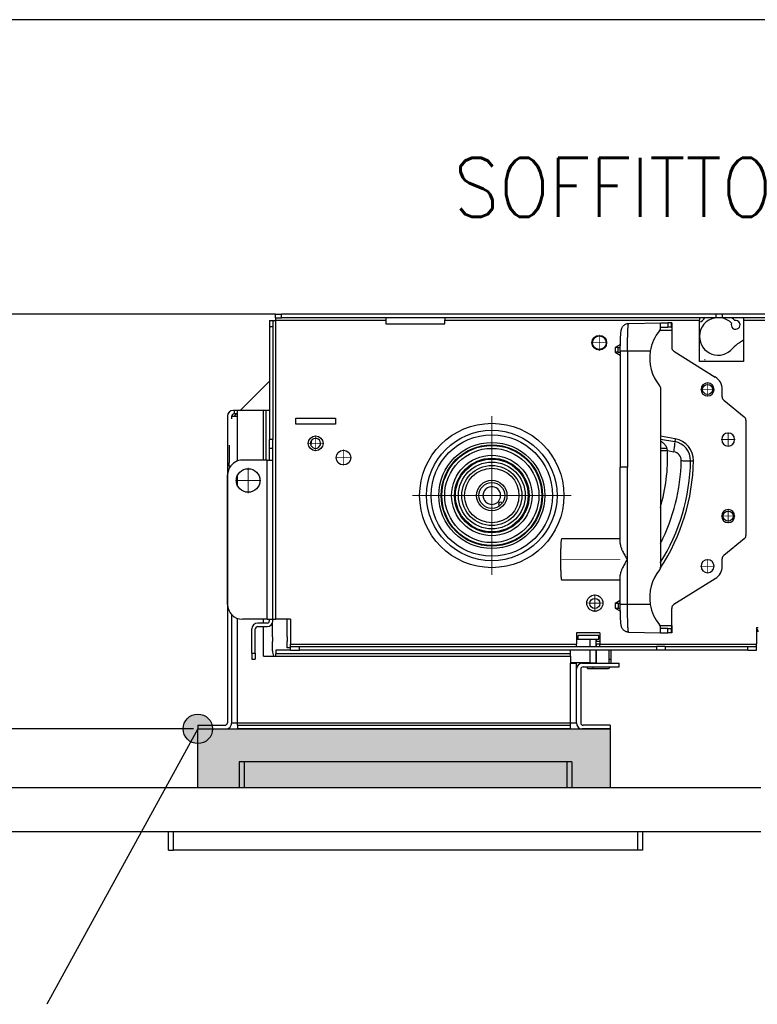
# Model space of a CAD drawing. Header units: inches. Extents: x -7205 to -1528, y -2875 to 5222.
# Tile 77 of 104: x -2944 to -2694, y 114 to 448. Entities that reach past the tile are written whole.
import ezdxf

# ---------------------------------------------------------------- set-up
doc = ezdxf.new("R2010")
doc.units = ezdxf.units.IN
doc.linetypes.add('DOT_CENTER', pattern=[14, 12, -1, 0, -1])
doc.layers.add('1', color=7, linetype='Continuous')
doc.styles.add('CONVERTER_11', font='txt.shx', dxfattribs={"width": 0.9})
doc.dimstyles.new('ME10_DIM_39', dxfattribs={"dimtxt": 20, "dimasz": 40, "dimexe": 2, "dimexo": 1.5, "dimgap": 8, "dimtad": 1, "dimdec": 0, "dimdsep": 46, "dimtxsty": 'CONVERTER_11', "dimsah": 1, "dimcen": 0.09, "dimclrd": 2, "dimclre": 2, "dimclrt": 2, "dimadec": 0, "dimazin": 0, "dimtfac": 1, "dimtdec": 4, "dimtix": 1, "dimtofl": 0, "dimtmove": 0, "dimatfit": 0, "dimfxl": 1, "dimtolj": 1, "dimtzin": 0, "dimarcsym": 0})
doc.dimstyles.get("Standard").update_dxf_attribs({"dimtxt": 0.18, "dimasz": 0.18, "dimexe": 0.18, "dimexo": 0.0625, "dimgap": 0.09, "dimtad": 0, "dimtih": 1, "dimtoh": 1, "dimdec": 4, "dimzin": 0, "dimdsep": 46, "dimtxsty": 'Standard', "dimcen": 0.09, "dimadec": 0, "dimazin": 0, "dimtfac": 1, "dimtdec": 4, "dimtofl": 0, "dimtmove": 0, "dimatfit": 3, "dimfxl": 1, "dimtolj": 1, "dimtzin": 0, "dimarcsym": 0})

# ---------------------------------------------------------------- blocks, each defined once
blk = doc.blocks.new('*D76')
at = {"layer": '1', "color": 2, "lineweight": -2, "transparency": 16777216}
for p, q in [((-2888.8, 348.4), (-2993.04, 348.4)), ((-2885.4, 207.7), (-2993.04, 207.7))]:
    blk.add_line(p, q, dxfattribs=at)
at = {"layer": 'Defpoints', "color": 0, "transparency": 16777216}
for p in [(-2887.3, 348.4), (-2991.04, 207.7), (-2883.9, 207.7)]:
    blk.add_point(p, dxfattribs=at)
at = {"layer": '1', "color": 2, "transparency": 16777216, "insert": (-2991.04, 278.05), "char_height": 20, "attachment_point": 5, "rotation": 90, "style": 'CONVERTER_11'}
blk.add_mtext('\\A1;141', dxfattribs=at)

msp = doc.modelspace()

# ---------------------------------------------------------------- hatches: boundary and pattern name
at = {"layer": '1'}
h = msp.add_hatch(color=7, dxfattribs=at)
edge = h.paths.add_edge_path()
edge.add_arc((-2883.9, 207.7), 5, 0, 360)
at = {"layer": '1', "linetype": 'Continuous'}
msp.add_hatch(color=2, dxfattribs=at).paths.add_polyline_path([(-2743.9, 207.7), (-2743.9, 187.7), (-2883.9, 187.7), (-2883.9, 207.7)])

# ---------------------------------------------------------------- linework, layer by layer
at = {"color": 7, "linetype": 'Continuous'}
for p, q in [((-2887.3, 448.4), (-3016.17, 448.4)), ((-2770.46, 448.4), (-2887.3, 448.4)), ((-2698.58, 448.4), (-2770.46, 448.4)), ((-2599.71, 448.4), (-2698.58, 448.4)), ((-2887.3, 348.4), (-3016.17, 348.4)), ((-2857.5, 348.4), (-2887.3, 348.4)), ((-2857.5, 348.4), (-2855.5, 348.4)), ((-2857.5, 348.4), (-2855.5, 348.4)), ((-2857.5, 347.2), (-2857.5, 348.4)), ((-2857.5, 348.4), (-2855.5, 348.4)), ((-2857.5, 347.2), (-2857.5, 348.4)), ((-2820.1, 348.4), (-2855.5, 348.4)), ((-2820.1, 348.4), (-2855.5, 348.4)), ((-2820.1, 348.4), (-2855.5, 348.4)), ((-2800.1, 348.4), (-2820.1, 348.4)), ((-2800.1, 348.4), (-2820.1, 348.4)), ((-2800.1, 348.4), (-2820.1, 348.4)), ((-2770.46, 348.4), (-2800.1, 348.4)), ((-2770.46, 348.4), (-2800.1, 348.4)), ((-2770.46, 348.4), (-2800.1, 348.4)), ((-2743.65, 348.4), (-2770.46, 348.4)), ((-2743.65, 348.4), (-2770.46, 348.4)), ((-2743.65, 348.4), (-2770.46, 348.4)), ((-2717.92, 348.4), (-2743.65, 348.4)), ((-2717.92, 348.4), (-2743.65, 348.4)), ((-2717.92, 348.4), (-2743.65, 348.4)), ((-2716.6, 348.4), (-2717.92, 348.4)), ((-2716.6, 348.4), (-2717.92, 348.4)), ((-2716.6, 348.4), (-2717.92, 348.4)), ((-2713.6, 348.4), (-2716.6, 348.4)), ((-2713.6, 348.4), (-2716.6, 348.4)), ((-2713.6, 348.4), (-2716.6, 348.4)), ((-2708.6, 348.4), (-2713.6, 348.4)), ((-2708.6, 348.4), (-2713.6, 348.4)), ((-2708.6, 348.4), (-2713.6, 348.4)), ((-2708.01, 348.4), (-2708.6, 348.4)), ((-2708.01, 348.4), (-2708.6, 348.4)), ((-2708.01, 348.4), (-2708.6, 348.4)), ((-2705.89, 348.4), (-2708.01, 348.4)), ((-2705.89, 348.4), (-2708.01, 348.4)), ((-2705.89, 348.4), (-2708.01, 348.4)), ((-2705.07, 348.4), (-2705.89, 348.4)), ((-2705.07, 348.4), (-2705.89, 348.4)), ((-2705.07, 348.4), (-2705.89, 348.4)), ((-2698.6, 348.4), (-2705.07, 348.4)), ((-2698.6, 348.4), (-2705.07, 348.4)), ((-2698.6, 348.4), (-2705.07, 348.4)), ((-2698.58, 348.4), (-2698.6, 348.4)), ((-2698.58, 348.4), (-2698.6, 348.4)), ((-2688.26, 348.4), (-2698.58, 348.4)), ((-2688.26, 348.4), (-2698.58, 348.4)), ((-2859.6, 346.3), (-2858.4, 346.3)), ((-2859.6, 346.3), (-2859.6, 344.3)), ((-2859.6, 346.3), (-2858.4, 346.3)), ((-2859.6, 346.3), (-2859.6, 344.3)), ((-2859.6, 344.3), (-2859.6, 325.74)), ((-2859.6, 344.3), (-2859.6, 325.74)), ((-2858.4, 346.3), (-2857.6, 346.3)), ((-2858.4, 346.3), (-2857.6, 346.3)), ((-2858.4, 346.3), (-2858.4, 344.3)), ((-2858.4, 344.3), (-2858.4, 305.9)), ((-2857.5, 346.3), (-2857.6, 346.3)), ((-2857.5, 346.3), (-2857.6, 346.3)), ((-2857.5, 347.2), (-2857.5, 346.4)), ((-2857.5, 347.2), (-2857.5, 346.4)), ((-2857.5, 347.2), (-2855.5, 347.2)), ((-2857.5, 346.3), (-2857.5, 346.4)), ((-2857.5, 346.3), (-2857.5, 346.4)), ((-2820.1, 347.2), (-2855.5, 347.2)), ((-2800.1, 347.2), (-2820.1, 347.2)), ((-2820.1, 347.2), (-2820.1, 346.4)), ((-2800.1, 347.2), (-2820.1, 347.2)), ((-2820.1, 347.2), (-2820.1, 346.4)), ((-2820.1, 346.4), (-2820.1, 345.2)), ((-2820.1, 346.4), (-2820.1, 345.2)), ((-2820.1, 345.2), (-2800.1, 345.2)), ((-2820.1, 345.2), (-2800.1, 345.2)), ((-2800.1, 347.2), (-2800.1, 346.4)), ((-2800.1, 347.2), (-2800.1, 346.4)), ((-2713.6, 347.2), (-2800.1, 347.2)), ((-2800.1, 345.2), (-2800.1, 346.4)), ((-2800.1, 345.2), (-2800.1, 346.4)), ((-2737.66, 345.29), (-2737.57, 345.29)), ((-2737.57, 345.29), (-2726.88, 345.48)), ((-2726.88, 345.48), (-2724.35, 345.53)), ((-2726.88, 343.98), (-2726.88, 345.48)), ((-2723.13, 345.55), (-2724.35, 345.53)), ((-2723.04, 345.55), (-2723.13, 345.55)), ((-2723.02, 345.55), (-2723.04, 345.55)), ((-2723.02, 345.51), (-2723.02, 343.05)), ((-2711.79, 347.2), (-2713.6, 347.2)), ((-2713.6, 347.2), (-2713.6, 346.4)), ((-2711.79, 347.2), (-2713.6, 347.2)), ((-2713.6, 347.2), (-2713.6, 346.4)), ((-2713.6, 345.8), (-2713.6, 346.4)), ((-2713.6, 345.8), (-2713.6, 346.4)), ((-2713.6, 340.9), (-2713.6, 345.8)), ((-2713.6, 340.9), (-2713.6, 345.8)), ((-2708.6, 347.2), (-2711.79, 347.2)), ((-2708.6, 347.2), (-2711.79, 347.2)), ((-2708.01, 347.2), (-2708.6, 347.2)), ((-2708.01, 347.2), (-2708.6, 347.2)), ((-2706.13, 347.2), (-2708.01, 347.2)), ((-2706.13, 347.2), (-2708.01, 347.2)), ((-2705.89, 347.2), (-2706.13, 347.2)), ((-2705.89, 347.2), (-2706.13, 347.2)), ((-2702.61, 347.2), (-2705.89, 347.2)), ((-2702.61, 347.2), (-2705.89, 347.2)), ((-2698.6, 347.2), (-2702.61, 347.2)), ((-2698.6, 347.2), (-2702.61, 347.2)), ((-2698.6, 347.2), (-2698.6, 346.4)), ((-2688.26, 347.2), (-2698.6, 347.2)), ((-2698.6, 346.4), (-2698.6, 339.58)), ((-2698.6, 346.4), (-2698.6, 339.58)), ((-2726.88, 343.98), (-2724.35, 344.03)), ((-2726.88, 343.46), (-2726.88, 343.98)), ((-2723.13, 344.05), (-2724.35, 344.03)), ((-2723.06, 344.05), (-2723.13, 344.05)), ((-2723.02, 343.05), (-2723.02, 337.21)), ((-2713.6, 332.4), (-2713.6, 340.9)), ((-2713.6, 332.4), (-2713.6, 340.9)), ((-2740.46, 338.12), (-2742.24, 337.09)), ((-2698.6, 339.58), (-2700.02, 338.74)), ((-2698.6, 339.58), (-2700.02, 338.74)), ((-2698.6, 339.58), (-2700.02, 338.74)), ((-2698.6, 339.58), (-2698.6, 339.42)), ((-2698.6, 339.58), (-2698.6, 339.42)), ((-2698.6, 339.42), (-2698.6, 336.09)), ((-2698.6, 339.42), (-2698.6, 336.09)), ((-2741.22, 337.1), (-2742.24, 337.09)), ((-2742.24, 337.09), (-2742.24, 335.59)), ((-2742.24, 335.59), (-2740.47, 334.57)), ((-2741.22, 335.58), (-2742.24, 335.59)), ((-2741.22, 337.1), (-2740.47, 337.11)), ((-2741.22, 335.58), (-2740.47, 335.58)), ((-2740.47, 335.9), (-2740.47, 296.51)), ((-2722.32, 335.93), (-2708.21, 327.12)), ((-2698.6, 336.09), (-2698.6, 332.4)), ((-2698.6, 336.09), (-2698.6, 332.4)), ((-2704.33, 332.4), (-2713.6, 332.4)), ((-2704.33, 332.4), (-2713.6, 332.4)), ((-2711.83, 333.03), (-2711.75, 332.98)), ((-2711.7, 332.93), (-2711.75, 332.98)), ((-2701.27, 332.4), (-2704.33, 332.4)), ((-2701.27, 332.4), (-2704.33, 332.4)), ((-2698.6, 332.4), (-2701.27, 332.4)), ((-2698.6, 332.4), (-2701.27, 332.4)), ((-2869.55, 315.79), (-2859.6, 325.74)), ((-2869.55, 315.79), (-2859.6, 325.74)), ((-2869.55, 315.79), (-2859.6, 325.74)), ((-2859.6, 325.74), (-2859.6, 315.79)), ((-2859.6, 325.74), (-2859.6, 315.79)), ((-2726.88, 323.51), (-2726.88, 262.29)), ((-2705.87, 320.38), (-2705.87, 322.9)), ((-2705.31, 319.21), (-2698.41, 313.62)), ((-2871.6, 315.79), (-2871.9, 315.79)), ((-2871.6, 315.79), (-2871.6, 314.59)), ((-2870.4, 315.79), (-2871.6, 315.79)), ((-2870.75, 314.59), (-2871.6, 314.59)), ((-2871.55, 313.79), (-2870.4, 314.94)), ((-2871.55, 313.79), (-2870.4, 314.94)), ((-2871.55, 313.79), (-2870.4, 314.94)), ((-2869.55, 315.79), (-2870.4, 315.79)), ((-2869.55, 315.79), (-2870.4, 315.79)), ((-2870.4, 314.94), (-2870.4, 315.79)), ((-2869.55, 315.79), (-2870.4, 315.79)), ((-2870.4, 314.94), (-2870.4, 315.79)), ((-2870.4, 313.79), (-2870.4, 314.94)), ((-2870.4, 313.79), (-2870.4, 314.94)), ((-2861.6, 315.79), (-2869.55, 315.79)), ((-2861.6, 315.79), (-2869.55, 315.79)), ((-2861.6, 315.79), (-2869.55, 315.79)), ((-2860.8, 315.79), (-2861.6, 315.79)), ((-2860.8, 315.79), (-2861.6, 315.79)), ((-2859.6, 315.79), (-2860.8, 315.79)), ((-2859.6, 315.79), (-2860.8, 315.79)), ((-2860.8, 315.79), (-2860.8, 298.9)), ((-2859.6, 315.79), (-2859.6, 305.9)), ((-2859.6, 315.79), (-2859.6, 305.9)), ((-2859.6, 315.79), (-2859.6, 305.9)), ((-2873.9, 313.79), (-2873.9, 209.7)), ((-2872.4, 312.94), (-2872.4, 313.79)), ((-2872.4, 312.94), (-2872.4, 313.79)), ((-2872.4, 313.79), (-2870.4, 313.79)), ((-2850.61, 311.1), (-2850.61, 313.1)), ((-2850.61, 313.1), (-2837.21, 313.1)), ((-2850.61, 311.1), (-2850.61, 313.1)), ((-2850.61, 313.1), (-2837.21, 313.1)), ((-2837.21, 311.1), (-2850.61, 311.1)), ((-2837.21, 311.1), (-2850.61, 311.1)), ((-2837.21, 313.1), (-2837.21, 311.1)), ((-2837.21, 313.1), (-2837.21, 311.1)), ((-2697.85, 312.45), (-2697.85, 273.34)), ((-2859.6, 302.9), (-2859.6, 305.9)), ((-2859.6, 302.9), (-2859.6, 305.9)), ((-2859.6, 302.9), (-2859.6, 305.9)), ((-2858.4, 302.9), (-2858.4, 305.9)), ((-2845.45, 305.4), (-2845.5, 303.9)), ((-2726.88, 306.05), (-2721.98, 305.19)), ((-2873.3, 304), (-2873.3, 298)), ((-2873.3, 304), (-2873.3, 298)), ((-2873.3, 304), (-2873.3, 298)), ((-2859.6, 298.9), (-2859.6, 302.9)), ((-2858.4, 302.9), (-2859.6, 302.9)), ((-2859.6, 298.9), (-2859.6, 302.9)), ((-2859.6, 298.9), (-2859.6, 302.9)), ((-2858.4, 298.9), (-2858.4, 302.9)), ((-2873.3, 297), (-2873.3, 298)), ((-2873.3, 297), (-2873.3, 298)), ((-2873.3, 297), (-2873.3, 298)), ((-2860.4, 298.9), (-2868.8, 298.9)), ((-2860.4, 298.9), (-2868.8, 298.9)), ((-2860.4, 298.9), (-2859.6, 298.9)), ((-2860.4, 298.9), (-2859.6, 298.9)), ((-2859.6, 298.9), (-2858.4, 298.9)), ((-2858.4, 244.9), (-2858.4, 298.9)), ((-2740.47, 270.56), (-2740.47, 296.51)), ((-2873.8, 249.9), (-2873.8, 293.9)), ((-2873.8, 249.9), (-2873.8, 293.9)), ((-2780.7, 284.42), (-2780.7, 284.14)), ((-2740.47, 272.2), (-2760.41, 272.2)), ((-2698.41, 272.17), (-2705.31, 266.58)), ((-2705.87, 262.9), (-2705.87, 265.41)), ((-2740.47, 258.2), (-2760.41, 258.2)), ((-2708.21, 258.67), (-2722.32, 249.86)), ((-2740.47, 251.22), (-2742.24, 250.2)), ((-2741.22, 250.21), (-2742.24, 250.2)), ((-2742.24, 250.2), (-2742.24, 248.7)), ((-2742.24, 248.7), (-2740.46, 247.67)), ((-2742.24, 248.7), (-2741.22, 248.69)), ((-2740.47, 250.22), (-2741.22, 250.21)), ((-2741.22, 248.69), (-2740.47, 248.69)), ((-2723.02, 242.74), (-2723.02, 248.59)), ((-2872.4, 209.7), (-2872.4, 246.43)), ((-2872.4, 209.7), (-2872.4, 246.43)), ((-2860.4, 244.9), (-2868.8, 244.9)), ((-2860.4, 244.9), (-2868.8, 244.9)), ((-2861.6, 243.6), (-2861.6, 244.9)), ((-2861.6, 243.6), (-2861.6, 244.9)), ((-2860.4, 244.9), (-2859.6, 244.9)), ((-2860.4, 244.9), (-2859.6, 244.9)), ((-2859.6, 244.9), (-2858.6, 244.9)), ((-2859.6, 244.4), (-2859.6, 244.9)), ((-2859.6, 244.9), (-2858.6, 244.9)), ((-2859.6, 244.4), (-2859.6, 244.9)), ((-2858.6, 244.9), (-2858.4, 244.9)), ((-2858.6, 244.9), (-2858.4, 244.9)), ((-2858.4, 244.9), (-2857.6, 244.9)), ((-2858.4, 244.4), (-2858.4, 244.9)), ((-2858.4, 244.9), (-2857.6, 244.9)), ((-2858.4, 244.4), (-2858.4, 244.9)), ((-2857.1, 244.9), (-2857.6, 244.9)), ((-2857.1, 244.9), (-2857.6, 244.9)), ((-2852.4, 244.9), (-2857.1, 244.9)), ((-2852.4, 244.9), (-2857.1, 244.9)), ((-2853.6, 238.9), (-2853.6, 244.9)), ((-2852.4, 244.9), (-2852.4, 236.4)), ((-2852.4, 244.9), (-2852.4, 236.4)), ((-2865.6, 233.4), (-2865.6, 241.6)), ((-2865.6, 233.4), (-2865.6, 241.6)), ((-2864.4, 233.4), (-2864.4, 241.6)), ((-2864.4, 233.4), (-2864.4, 241.6)), ((-2860.4, 243.6), (-2863.6, 243.6)), ((-2860.4, 243.6), (-2863.6, 243.6)), ((-2863.6, 242.4), (-2860.4, 242.4)), ((-2863.6, 242.4), (-2860.4, 242.4)), ((-2861.6, 232.4), (-2861.6, 242.4)), ((-2861.6, 232.4), (-2861.6, 242.4)), ((-2858.6, 238.9), (-2858.6, 243.52)), ((-2858.6, 238.9), (-2858.6, 243.52)), ((-2726.88, 241.81), (-2726.88, 242.33)), ((-2724.35, 241.77), (-2726.88, 241.81)), ((-2726.88, 240.31), (-2726.88, 241.81)), ((-2724.35, 241.77), (-2723.13, 241.75)), ((-2723.13, 241.75), (-2723.06, 241.74)), ((-2723.02, 242.74), (-2723.02, 240.28)), ((-2694.2, 242.1), (-2693.7, 242.1)), ((-2694.2, 242.1), (-2694.2, 241.73)), ((-2694.2, 242.1), (-2693.7, 242.1)), ((-2694.2, 242.1), (-2694.2, 241.73)), ((-2694.2, 241.73), (-2694.2, 236.4)), ((-2694.2, 241.73), (-2694.2, 236.4)), ((-2858.6, 238.9), (-2858.6, 237.38)), ((-2858.6, 238.9), (-2858.6, 237.38)), ((-2858.6, 238.9), (-2858.6, 237.38)), ((-2858.6, 238.9), (-2858.6, 237.38)), ((-2858.6, 237.35), (-2858.6, 237.38)), ((-2858.6, 237.35), (-2858.6, 237.38)), ((-2858.6, 237.35), (-2858.6, 237.38)), ((-2858.6, 237.35), (-2858.6, 237.38)), ((-2858.6, 235.44), (-2858.6, 237.35)), ((-2858.6, 235.44), (-2858.6, 237.35)), ((-2858.6, 235.44), (-2858.6, 237.35)), ((-2858.6, 235.44), (-2858.6, 237.35)), ((-2853.6, 238.9), (-2853.6, 237.38)), ((-2853.6, 238.9), (-2853.6, 237.38)), ((-2853.6, 238.9), (-2853.6, 237.38)), ((-2853.6, 237.35), (-2853.6, 237.38)), ((-2853.6, 237.35), (-2853.6, 237.38)), ((-2853.6, 237.35), (-2853.6, 237.38)), ((-2853.6, 235.41), (-2853.6, 237.35)), ((-2853.6, 235.41), (-2853.6, 237.35)), ((-2755.4, 240.3), (-2755.4, 238.14)), ((-2747.4, 240.3), (-2755.4, 240.3)), ((-2755.4, 240.3), (-2755.4, 238.14)), ((-2747.4, 240.3), (-2755.4, 240.3)), ((-2755.4, 238.14), (-2754.74, 238.15)), ((-2755.4, 238.14), (-2754.74, 238.15)), ((-2755.4, 238.14), (-2755.4, 236.4)), ((-2755.4, 238.14), (-2755.4, 236.4)), ((-2754.74, 238.15), (-2754.74, 239.35)), ((-2747.74, 239.35), (-2754.74, 239.35)), ((-2754.74, 238.15), (-2750.66, 238.14)), ((-2754.74, 238.15), (-2750.66, 238.14)), ((-2754.74, 238.15), (-2750.66, 238.14)), ((-2750.66, 238.14), (-2750.59, 238.14)), ((-2750.66, 238.14), (-2750.59, 238.14)), ((-2750.66, 238.14), (-2750.59, 238.14)), ((-2750.59, 238.14), (-2748.66, 238.14)), ((-2750.59, 238.14), (-2748.66, 238.14)), ((-2750.59, 238.14), (-2748.66, 238.14)), ((-2748.66, 238.14), (-2748.59, 238.14)), ((-2748.66, 238.14), (-2748.59, 238.14)), ((-2748.66, 235.6), (-2748.66, 238.14)), ((-2747.4, 237.3), (-2748.66, 237.3)), ((-2748.59, 238.14), (-2747.74, 238.15)), ((-2748.59, 237.3), (-2748.59, 238.14)), ((-2747.74, 238.15), (-2747.74, 239.35)), ((-2747.4, 240.3), (-2747.4, 237.3)), ((-2747.4, 240.3), (-2747.4, 237.3)), ((-2747.4, 237.3), (-2747.4, 236.6)), ((-2747.4, 237.3), (-2747.4, 236.6)), ((-2737.66, 240.5), (-2726.88, 240.31)), ((-2726.88, 240.31), (-2724.35, 240.27)), ((-2723.13, 240.25), (-2724.35, 240.27)), ((-2723.13, 240.25), (-2723.04, 240.24)), ((-2723.02, 240.24), (-2723.04, 240.24)), ((-2858.6, 235.41), (-2858.6, 235.44)), ((-2858.6, 235.41), (-2858.6, 235.44)), ((-2858.6, 235.41), (-2858.6, 235.44)), ((-2858.6, 234.14), (-2858.6, 235.41)), ((-2858.6, 234.14), (-2858.6, 235.41)), ((-2857.4, 234.4), (-2857.4, 233.2)), ((-2852.4, 234.4), (-2857.4, 234.4)), ((-2853.6, 235.14), (-2853.6, 235.41)), ((-2852.4, 235.14), (-2853.6, 235.14)), ((-2852.4, 235.14), (-2853.6, 235.14)), ((-2852.4, 235.6), (-2852.4, 236.4)), ((-2852.4, 235.6), (-2852.4, 236.4)), ((-2852.4, 235.14), (-2852.4, 235.6)), ((-2852.4, 235.14), (-2852.4, 235.6)), ((-2852.4, 235.6), (-2849.4, 235.6)), ((-2852.4, 234.4), (-2852.4, 235.14)), ((-2852.4, 234.4), (-2852.4, 235.14)), ((-2852.4, 234.4), (-2849.4, 234.4)), ((-2852.4, 234.4), (-2849.4, 234.4)), ((-2852.4, 234.4), (-2849.4, 234.4)), ((-2849.4, 235.6), (-2755.4, 235.6)), ((-2757.4, 234.4), (-2849.4, 234.4)), ((-2757.4, 234.4), (-2849.4, 234.4)), ((-2757.4, 234.4), (-2849.4, 234.4)), ((-2755.4, 234.4), (-2757.4, 234.4)), ((-2755.4, 234.4), (-2757.4, 234.4)), ((-2757.4, 233.2), (-2757.4, 234.4)), ((-2755.4, 235.6), (-2755.4, 236.4)), ((-2755.4, 235.6), (-2755.4, 236.4)), ((-2755.4, 235.6), (-2748.66, 235.6)), ((-2755.4, 235.6), (-2748.66, 235.6)), ((-2747.4, 234.4), (-2755.4, 234.4)), ((-2747.4, 234.4), (-2755.4, 234.4)), ((-2748.66, 236.6), (-2747.4, 236.6)), ((-2748.66, 235.6), (-2748.59, 235.6)), ((-2748.66, 235.6), (-2748.59, 235.6)), ((-2748.66, 230.14), (-2748.66, 234.4)), ((-2748.59, 235.6), (-2748.59, 236.6)), ((-2748.59, 235.6), (-2747.4, 235.6)), ((-2748.59, 235.6), (-2747.4, 235.6)), ((-2748.59, 230.14), (-2748.59, 234.4)), ((-2747.4, 236.6), (-2747.4, 236.4)), ((-2747.4, 236.6), (-2747.4, 236.4)), ((-2747.4, 235.6), (-2747.4, 236.4)), ((-2747.4, 235.6), (-2747.4, 236.4)), ((-2747.4, 235.6), (-2728.2, 235.6)), ((-2728.2, 234.4), (-2747.4, 234.4)), ((-2728.2, 234.4), (-2747.4, 234.4)), ((-2744.34, 234.4), (-2744.34, 231.34)), ((-2743.64, 234.4), (-2743.64, 231.34)), ((-2725.2, 235.6), (-2728.2, 235.6)), ((-2725.2, 234.4), (-2728.2, 234.4)), ((-2725.2, 234.4), (-2728.2, 234.4)), ((-2725.2, 235.6), (-2725.2, 234.4)), ((-2725.2, 235.6), (-2697.2, 235.6)), ((-2697.2, 234.4), (-2725.2, 234.4)), ((-2697.2, 234.4), (-2725.2, 234.4)), ((-2697.2, 235.6), (-2694.2, 235.6)), ((-2697.2, 234.4), (-2694.2, 234.4)), ((-2697.2, 234.4), (-2694.2, 234.4)), ((-2694.2, 235.6), (-2694.2, 236.4)), ((-2694.2, 235.6), (-2694.2, 236.4)), ((-2694.2, 234.4), (-2694.2, 235.6)), ((-2694.2, 234.4), (-2694.2, 235.6)), ((-2865.6, 233.4), (-2865.6, 231.4)), ((-2865.6, 231.4), (-2864.4, 231.4)), ((-2864.4, 233.4), (-2864.4, 231.4)), ((-2861.6, 232.4), (-2858.2, 232.4)), ((-2861.6, 232.4), (-2858.2, 232.4)), ((-2858.2, 232.4), (-2857.4, 232.4)), ((-2858.2, 232.4), (-2857.4, 232.4)), ((-2857.4, 232.4), (-2857.4, 233.2)), ((-2757.4, 233.2), (-2857.4, 233.2)), ((-2757.4, 232.4), (-2757.4, 233.2)), ((-2757.4, 232.4), (-2757.4, 230.14)), ((-2757.4, 232.4), (-2757.4, 230.14)), ((-2744.34, 231.34), (-2744.34, 229.94)), ((-2743.64, 231.34), (-2743.64, 229.94)), ((-2750.66, 230.14), (-2757.4, 230.14)), ((-2750.66, 230.14), (-2757.4, 230.14)), ((-2757.4, 230.14), (-2757.4, 229.94)), ((-2757.4, 230.14), (-2757.4, 229.94)), ((-2757.4, 229.94), (-2755.4, 229.94)), ((-2755.4, 227.94), (-2755.4, 229.94)), ((-2755.4, 209.7), (-2755.4, 227.94)), ((-2755.4, 209.7), (-2755.4, 227.94)), ((-2753.9, 227.94), (-2753.9, 209.7)), ((-2753.4, 229.94), (-2740.9, 229.94)), ((-2753.1, 228.74), (-2740.9, 228.74)), ((-2751.66, 228.14), (-2751.66, 228.74)), ((-2751.66, 228.14), (-2749.66, 228.14)), ((-2750.66, 230.14), (-2750.59, 230.14)), ((-2750.66, 230.14), (-2750.59, 230.14)), ((-2750.59, 230.14), (-2748.66, 230.14)), ((-2750.59, 230.14), (-2748.66, 230.14)), ((-2749.66, 228.14), (-2744.84, 228.14)), ((-2748.66, 230.14), (-2748.59, 230.14)), ((-2740.9, 228.74), (-2740.9, 229.94)), ((-2883.9, 208.9), (-2874.7, 208.9)), ((-2883.9, 208.9), (-2883.9, 207.7)), ((-2883.9, 207.7), (-2874.4, 207.7)), ((-2872.4, 209.7), (-2870.4, 209.7)), ((-2870.4, 208.9), (-2870.4, 209.7)), ((-2870.4, 208.9), (-2870.4, 207.7)), ((-2870.4, 208.9), (-2757.4, 208.9)), ((-2757.4, 207.7), (-2870.4, 207.7)), ((-2757.4, 208.9), (-2757.4, 209.7)), ((-2757.4, 209.7), (-2755.4, 209.7)), ((-2757.4, 207.7), (-2757.4, 208.9)), ((-2743.9, 207.7), (-2753.4, 207.7)), ((-2743.9, 208.9), (-2753.1, 208.9)), ((-2743.9, 208.9), (-2743.9, 207.7)), ((-2868.2, 196.5), (-2869.9, 196.5)), ((-2869.9, 196.5), (-2869.9, 187.7)), ((-2758.6, 196.5), (-2868.2, 196.5)), ((-2756.9, 196.5), (-2758.6, 196.5)), ((-2756.9, 196.5), (-2756.9, 187.7)), ((-2692.8, 187.7), (-3292.8, 187.7)), ((-2893.9, 172.7), (-3292.8, 172.7)), ((-2892.2, 172.7), (-2893.9, 172.7)), ((-2892.2, 172.7), (-2893.9, 172.7)), ((-2893.9, 166.5), (-2893.9, 172.7)), ((-2734.6, 172.7), (-2892.2, 172.7)), ((-2734.6, 172.7), (-2892.2, 172.7)), ((-2732.9, 172.7), (-2734.6, 172.7)), ((-2732.9, 172.7), (-2734.6, 172.7)), ((-2692.8, 172.7), (-2732.9, 172.7)), ((-2732.9, 172.7), (-2732.9, 166.5)), ((-2893.9, 166.5), (-2892.2, 166.5)), ((-2734.6, 166.5), (-2892.2, 166.5)), ((-2732.9, 166.5), (-2734.6, 166.5))]:
    msp.add_line(p, q, dxfattribs=at)
at = {"color": 126, "linetype": 'Continuous', "true_color": 0x008060}
for p, q in [((-2855.5, 347.2), (-2855.5, 348.4)), ((-2708.01, 348.4), (-2708.01, 347.2)), ((-2705.89, 348.4), (-2705.89, 347.2)), ((-2859.6, 344.3), (-2858.4, 344.3)), ((-2857.6, 346.3), (-2857.6, 244.9)), ((-2857.6, 346.3), (-2857.6, 244.9)), ((-2857.5, 346.4), (-2820.1, 346.4)), ((-2857.5, 346.4), (-2820.1, 346.4)), ((-2800.1, 346.4), (-2713.6, 346.4)), ((-2800.1, 346.4), (-2713.6, 346.4)), ((-2724.35, 345.53), (-2724.35, 344.03)), ((-2723.13, 344.05), (-2723.13, 345.55)), ((-2723.04, 343.98), (-2723.04, 345.55)), ((-2698.6, 346.4), (-2680.82, 346.4)), ((-2727.01, 342.98), (-2723.02, 343.05)), ((-2741.22, 335.58), (-2741.22, 337.1)), ((-2730.32, 335.9), (-2738.02, 335.9)), ((-2738.02, 335.9), (-2738.02, 296.51)), ((-2861.6, 298.9), (-2861.6, 315.79)), ((-2861.6, 298.9), (-2861.6, 315.79)), ((-2870.4, 309.49), (-2870.4, 313.79)), ((-2870.4, 309.49), (-2870.4, 313.79)), ((-2870.4, 307.29), (-2870.4, 309.49)), ((-2870.4, 307.29), (-2870.4, 309.49)), ((-2870.4, 300.7), (-2870.4, 307.29)), ((-2870.4, 300.7), (-2870.4, 307.29)), ((-2858.4, 305.9), (-2859.6, 305.9)), ((-2721.82, 306.17), (-2726.88, 307.07)), ((-2724.45, 302.12), (-2722.28, 301.74)), ((-2870.4, 298.63), (-2870.4, 300.7)), ((-2870.4, 298.63), (-2870.4, 300.7)), ((-2860.4, 244.9), (-2860.4, 298.9)), ((-2860.4, 244.9), (-2860.4, 298.9)), ((-2738.02, 296.51), (-2740.47, 296.51)), ((-2870.4, 290.21), (-2870.4, 293.78)), ((-2870.4, 290.21), (-2870.4, 293.78)), ((-2741.22, 250.21), (-2741.22, 248.69)), ((-2730.32, 249.9), (-2738.02, 249.9)), ((-2870.4, 209.7), (-2870.4, 245.16)), ((-2870.4, 209.7), (-2870.4, 245.16)), ((-2727.01, 242.81), (-2723.02, 242.74)), ((-2724.35, 240.27), (-2724.35, 241.77)), ((-2723.13, 240.25), (-2723.13, 241.75)), ((-2723.04, 240.24), (-2723.04, 241.82)), ((-2750.66, 235.6), (-2750.66, 238.14)), ((-2852.4, 236.4), (-2755.4, 236.4)), ((-2852.4, 236.4), (-2755.4, 236.4)), ((-2849.4, 234.4), (-2849.4, 235.6)), ((-2750.66, 230.14), (-2750.66, 234.4)), ((-2747.4, 236.4), (-2694.2, 236.4)), ((-2747.4, 236.4), (-2694.2, 236.4)), ((-2728.2, 235.6), (-2728.2, 234.4)), ((-2697.2, 234.4), (-2697.2, 235.6)), ((-2865.6, 233.4), (-2864.4, 233.4)), ((-2865.6, 233.4), (-2864.4, 233.4)), ((-2857.4, 232.4), (-2757.4, 232.4)), ((-2744.34, 231.34), (-2743.64, 231.34)), ((-2757.4, 209.7), (-2757.4, 229.94)), ((-2757.4, 209.7), (-2757.4, 229.94)), ((-2749.66, 228.14), (-2749.66, 228.74)), ((-2870.4, 209.7), (-2757.4, 209.7)), ((-2868.2, 196.5), (-2868.2, 187.7)), ((-2758.6, 196.5), (-2758.6, 187.7)), ((-2892.2, 166.5), (-2892.2, 172.7)), ((-2734.6, 172.7), (-2734.6, 166.5))]:
    msp.add_line(p, q, dxfattribs=at)
at = {"color": 7, "linetype": 'Continuous'}
for centre, radius in [((-2747.61, 338.75), 2.5), ((-2747.61, 338.75), 2.5), ((-2747.61, 338.75), 2.5), ((-2747.61, 338.75), 2.3), ((-2710.85, 322.9), 1.7), ((-2710.85, 322.9), 1.7), ((-2784.1, 286.9), 24.5), ((-2843.91, 304.6), 2.5), ((-2843.91, 304.6), 2.5), ((-2834.47, 299.78), 2.5), ((-2834.47, 299.78), 2.5), ((-2784.1, 286.9), 17.2), ((-2784.1, 286.9), 17), ((-2866.82, 292), 4), ((-2866.82, 292), 4), ((-2784.1, 286.9), 4.38), ((-2703.85, 279.9), 1.7), ((-2749.12, 250.38), 2.75), ((-2749.12, 250.38), 2.75), ((-2749.11, 250.28), 1.7)]:
    msp.add_circle(centre, radius, dxfattribs=at)
at = {"color": 126, "linetype": 'Continuous', "true_color": 0x008060}
for radius in [22.14, 20.59, 18, 16, 16, 13.67, 12.67, 12.35, 11.35, 10.2, 9.23, 5.15]:
    msp.add_circle((-2784.1, 286.9), radius, dxfattribs=at)
at = {"color": 7, "linetype": 'Continuous'}
for centre, radius, start, end in [((-2707.21, 340.9), 6.39, 99.7898, 180), ((-2714.39, 348.7), 3, 285.2065, 330.0012), ((-2707.21, 340.9), 6.39, 99.7898, 180), ((-2714.39, 348.7), 3, 285.2065, 330.0012), ((-2707.21, 340.9), 6.39, 99.7898, 180), ((-2714.39, 348.7), 3, 285.2065, 330.0012), ((-2707.21, 340.9), 6.39, 44.9477, 80.2102), ((-2707.21, 340.9), 6.39, 44.9477, 80.2102), ((-2707.21, 340.9), 6.39, 44.9477, 80.2102), ((-2701.31, 344.83), 1.5, 157.1196, 100.9157), ((-2701.31, 344.83), 1.5, 157.1196, 100.9157), ((-2701.31, 344.83), 1.5, 157.1196, 100.9157), ((-2707.21, 340.9), 7.79, 43.8745, 53.8587), ((-2707.21, 340.9), 7.79, 43.8745, 53.8587), ((-2707.21, 340.9), 7.79, 43.8745, 53.8587), ((-2716.02, 333.49), 14.5, 139.9344, 170.4343), ((-2727.89, 343.47), 1.01, 320.1353, 359.7996), ((-2707.21, 340.9), 6.39, 180, 319.9082), ((-2707.21, 340.9), 6.39, 180, 319.9082), ((-2707.21, 340.9), 6.39, 180, 319.9082), ((-2695.44, 330.99), 9, 120.5934, 139.9082), ((-2695.44, 330.99), 9, 120.5934, 139.9082), ((-2695.44, 330.99), 9, 120.5934, 139.9082), ((-2716.02, 333.49), 14.5, 170.4343, 220.0525), ((-2721.52, 337.21), 1.5, 180.007, 238.0072), ((-2710.85, 322.9), 2.2, 90, 270), ((-2710.85, 322.9), 2.2, 270, 90), ((-2710.85, 322.9), 4.98, 359.9997, 58.0003), ((-2727.89, 323.51), 1.01, 0.012, 40.0644), ((-2704.37, 320.38), 1.5, 180.0016, 230.9984), ((-2871.9, 313.79), 2, 90, 180), ((-2871.6, 313.79), 0.8, 90, 180), ((-2699.35, 312.45), 1.5, 0.0016, 50.9984), ((-2703.85, 305.9), 2.2, 90, 270), ((-2703.85, 305.9), 2.2, 270, 90), ((-2843.95, 304.6), 1.7, 270, 204.2665), ((-2843.95, 304.6), 1.7, 270, 204.2665), ((-2843.95, 304.6), 1.7, 270, 204.2665), ((-2723.11, 298.78), 6.5, 358.9966, 79.963), ((-2843.95, 304.6), 1.7, 204.2665, 270), ((-2843.95, 304.6), 1.7, 204.2665, 270), ((-2843.95, 304.6), 1.7, 204.2665, 270), ((-2868.8, 293.9), 5, 90, 149.695), ((-2868.8, 293.9), 5, 90, 149.695), ((-2784.1, 299.9), 67.5, 327.9595, 358.9591), ((-2868.8, 293.9), 5, 149.695, 180), ((-2868.8, 293.9), 5, 149.695, 180), ((-2872.3, 297), 1, 180, 215.2386), ((-2872.3, 297), 1, 180, 215.2386), ((-2872.3, 297), 1, 180, 215.2386), ((-2784.1, 286.9), 3, 132.6356, 227.3644), ((-2784.1, 286.9), 3, 132.6356, 227.3644), ((-2784.1, 286.9), 3, 132.6356, 227.3644), ((-2784.1, 286.9), 3, 107.3644, 132.6356), ((-2784.1, 286.9), 3, 107.3644, 132.6356), ((-2784.1, 286.9), 3, 107.3644, 132.6356), ((-2784.1, 286.9), 3, 12.6356, 107.3644), ((-2784.1, 286.9), 3, 12.6356, 107.3644), ((-2784.1, 286.9), 3, 12.6356, 107.3644), ((-2784.1, 286.9), 3, 347.3644, 12.6356), ((-2784.1, 286.9), 3, 347.3644, 12.6356), ((-2784.1, 286.9), 3, 347.3644, 12.6356), ((-2784.1, 286.9), 3, 227.3644, 252.6356), ((-2784.1, 286.9), 3, 227.3644, 252.6356), ((-2784.1, 286.9), 3, 227.3644, 252.6356), ((-2784.1, 286.9), 3, 270, 347.3644), ((-2784.1, 286.9), 3, 270, 347.3644), ((-2784.1, 286.9), 3, 270, 347.3644), ((-2781.16, 283.96), 0.65, 28.4234, 225), ((-2784.1, 286.9), 3, 252.6356, 270), ((-2784.1, 286.9), 3, 252.6356, 270), ((-2784.1, 286.9), 3, 252.6356, 270), ((-2781.16, 283.96), 0.65, 225, 241.5766), ((-2703.85, 279.9), 2.2, 90, 270), ((-2703.85, 279.9), 2.2, 270, 90), ((-2699.35, 273.34), 1.5, 309.0016, 359.9984), ((-2710.85, 262.9), 2.2, 90, 270), ((-2710.85, 262.9), 2.2, 270, 90), ((-2704.37, 265.41), 1.5, 129.0016, 179.9984), ((-2716.02, 252.31), 14.5, 139.9475, 189.5657), ((-2727.89, 262.29), 1.01, 319.9356, 359.988), ((-2710.85, 262.9), 4.98, 302.0003, 359.9997), ((-2868.8, 249.9), 5, 180, 270), ((-2868.8, 249.9), 5, 180, 270), ((-2716.02, 252.31), 14.5, 189.5657, 220.0657), ((-2721.52, 248.58), 1.5, 121.9983, 179.9875), ((-2860.4, 244.4), 2, 270, 0), ((-2860.4, 244.4), 0.8, 270, 0), ((-2860.4, 244.4), 2, 270, 0), ((-2860.4, 244.4), 0.8, 270, 0), ((-2863.6, 241.6), 2, 90, 180), ((-2863.6, 241.6), 2, 90, 180), ((-2863.6, 241.6), 0.8, 90, 180), ((-2863.6, 241.6), 0.8, 90, 180), ((-2727.89, 242.33), 1.01, 0.1998, 39.8624), ((-2695.18, 240.6), 1.5, 1, 49.2171), ((-2854.6, 234.14), 4, 180, 205.9114), ((-2854.6, 234.14), 4, 180, 205.9114), ((-2753.4, 227.94), 2, 90, 180), ((-2753.1, 227.94), 0.8, 90, 180), ((-2744.84, 229.34), 1.2, 270, 330), ((-2874.7, 209.7), 0.8, 270, 0), ((-2874.4, 209.7), 2, 270, 0), ((-2753.4, 209.7), 2, 180, 270), ((-2753.1, 209.7), 0.8, 180, 270)]:
    msp.add_arc(centre, radius, start, end, dxfattribs=at)
at = {"color": 126, "linetype": 'Continuous', "true_color": 0x008060}
for centre, radius, start, end in [((-2723.12, 298.79), 7.5, 358.9582, 80.0013), ((-2784.4, 299.9), 60, 343.4784, 2.1282), ((-2722.8, 298.79), 3, 358.9596, 80), ((-2783.79, 299.9), 64, 332.7805, 358.9596), ((-2784.1, 299.89), 68.49, 326.6575, 358.9637)]:
    msp.add_arc(centre, radius, start, end, dxfattribs=at)
at = {"color": 7, "linetype": 'Continuous'}
for points in [[(-2740.47, 335.9), (-2740.47, 337.35), (-2740.45, 338.48), (-2740.43, 339.22), (-2740.41, 339.88), (-2740.37, 340.79), (-2740.31, 341.76), (-2740.22, 342.69), (-2740.12, 343.22), (-2740.05, 343.48), (-2739.94, 343.75), (-2739.74, 344.14), (-2739.51, 344.44), (-2739.2, 344.74), (-2738.7, 345.05), (-2738.18, 345.23), (-2737.66, 345.29)], [(-2723.02, 345.55), (-2723.02, 345.54), (-2723.02, 345.51)], [(-2723.06, 344.05), (-2723.06, 344.04), (-2723.06, 344.04), (-2723.05, 344.02), (-2723.05, 344.01), (-2723.05, 344), (-2723.04, 343.98)], [(-2723.04, 343.98), (-2723.04, 343.91), (-2723.03, 343.83), (-2723.03, 343.72), (-2723.03, 343.61), (-2723.02, 343.48), (-2723.02, 343.34), (-2723.02, 343.2), (-2723.02, 343.05)], [(-2760.41, 272.2), (-2760.48, 272.06), (-2760.55, 271.66), (-2760.61, 271.02), (-2760.67, 270.15), (-2760.73, 268.69), (-2760.76, 267.01), (-2760.77, 265.2)], [(-2740.47, 270.56), (-2740.47, 270.28), (-2740.43, 269.98), (-2740.11, 268.96), (-2739.69, 268.03), (-2738.98, 266.69), (-2738.11, 265.2)], [(-2760.77, 265.2), (-2760.76, 263.38), (-2760.73, 261.7), (-2760.67, 260.25), (-2760.61, 259.37), (-2760.55, 258.73), (-2760.48, 258.33), (-2760.41, 258.2)], [(-2738.11, 265.2), (-2738.98, 263.7), (-2739.69, 262.37), (-2740.11, 261.44), (-2740.43, 260.42), (-2740.47, 260.12), (-2740.47, 259.83)], [(-2740.47, 249.9), (-2740.47, 250.08), (-2740.47, 250.26), (-2740.47, 255.05), (-2740.47, 259.83)], [(-2737.66, 240.5), (-2738.08, 240.54), (-2738.36, 240.61), (-2738.71, 240.75), (-2739, 240.91), (-2739.38, 241.21), (-2739.7, 241.6), (-2739.9, 241.94), (-2740.02, 242.24), (-2740.12, 242.55), (-2740.18, 242.88), (-2740.25, 243.35), (-2740.32, 244.12), (-2740.39, 245.33), (-2740.43, 246.69), (-2740.46, 247.75), (-2740.47, 248.68), (-2740.47, 249.42), (-2740.47, 249.9)], [(-2723.06, 241.74), (-2723.05, 241.77), (-2723.04, 241.82)], [(-2723.04, 241.82), (-2723.04, 241.88), (-2723.03, 241.97), (-2723.03, 242.07), (-2723.03, 242.18), (-2723.02, 242.31), (-2723.02, 242.45), (-2723.02, 242.6), (-2723.02, 242.74)], [(-2723.02, 240.24), (-2723.02, 240.25), (-2723.02, 240.28)]]:
    msp.add_spline(points, degree=3, dxfattribs=at)
at = {"color": 126, "linetype": 'Continuous', "true_color": 0x008060}
for points in [[(-2738.02, 335.9), (-2738.02, 336.86), (-2738.01, 337.71), (-2738.01, 338.44), (-2738, 339.04), (-2737.99, 339.49), (-2737.98, 340.37), (-2737.96, 341.11), (-2737.94, 341.71), (-2737.93, 342.19), (-2737.91, 342.54), (-2737.89, 343), (-2737.87, 343.53), (-2737.84, 344.07), (-2737.8, 344.58), (-2737.75, 344.96), (-2737.71, 345.21), (-2737.66, 345.29)], [(-2738.02, 335.9), (-2738.41, 335.9), (-2738.73, 335.9), (-2738.96, 335.9), (-2739.39, 335.9), (-2739.76, 335.9), (-2740.06, 335.9), (-2740.29, 335.9), (-2740.38, 335.9), (-2740.47, 335.9)], [(-2724.65, 302.95), (-2724.82, 303.39), (-2725.06, 303.8), (-2725.35, 304.17), (-2725.67, 304.51), (-2726.02, 304.81), (-2726.39, 305.08), (-2726.63, 305.24), (-2726.88, 305.39)], [(-2722.28, 301.74), (-2722.14, 302.63), (-2722.02, 303.45), (-2721.95, 304.16), (-2721.91, 304.71), (-2721.92, 305.06), (-2721.98, 305.19)], [(-2721.82, 306.17), (-2721.9, 305.66), (-2721.98, 305.19)], [(-2726.88, 303.07), (-2725.9, 302.95), (-2724.65, 302.95)], [(-2724.45, 302.12), (-2725.29, 302.09), (-2726.06, 302.06), (-2726.72, 302.04), (-2726.8, 302.03), (-2726.88, 302.03)], [(-2724.45, 302.12), (-2724.55, 302.54), (-2724.65, 302.95)], [(-2719.8, 298.73), (-2718.56, 298.71), (-2717.53, 298.69), (-2717, 298.68), (-2716.61, 298.67)], [(-2716.61, 298.67), (-2716.59, 298.67), (-2716.53, 298.67), (-2716.42, 298.67), (-2716.32, 298.67), (-2716.2, 298.66), (-2716, 298.66), (-2715.85, 298.66), (-2715.62, 298.65)], [(-2738.02, 249.9), (-2738.02, 261.55), (-2738.02, 273.2), (-2738.02, 284.85), (-2738.02, 296.51)], [(-2738.02, 249.9), (-2738.42, 249.9), (-2738.96, 249.9), (-2739.46, 249.9), (-2739.76, 249.9), (-2740.11, 249.9), (-2740.29, 249.9), (-2740.38, 249.9), (-2740.47, 249.9)], [(-2737.66, 240.5), (-2737.71, 240.6), (-2737.76, 240.85), (-2737.8, 241.22), (-2737.82, 241.5), (-2737.85, 241.92), (-2737.88, 242.5), (-2737.92, 243.25), (-2737.96, 244.67), (-2738, 246.3), (-2738.01, 247.32), (-2738.02, 248.2), (-2738.02, 248.93), (-2738.02, 249.5), (-2738.02, 249.9)]]:
    msp.add_spline(points, degree=3, dxfattribs=at)
at = {"layer": '1', "color": 7, "linetype": 'Continuous'}
for p, q in [((-2883.9, 187.7), (-2883.9, 207.7)), ((-2883.9, 207.7), (-2743.9, 207.7)), ((-2743.9, 207.7), (-2743.9, 187.7)), ((-2743.9, 187.7), (-2883.9, 187.7))]:
    msp.add_line(p, q, dxfattribs=at)
at = {"layer": '1', "color": 30, "linetype": 'DOT_CENTER', "true_color": 0xff8000, "const_width": 0.25}
for points in [[(-2747.61, 341.5), (-2747.61, 336)], [(-2744.86, 338.75), (-2750.36, 338.75)], [(-2710.85, 325.32), (-2710.85, 320.48)], [(-2708.43, 322.9), (-2713.27, 322.9)], [(-2784.1, 313.84), (-2784.1, 259.95)], [(-2843.91, 307.35), (-2843.91, 301.85)], [(-2703.85, 308.32), (-2703.85, 303.48)], [(-2841.16, 304.6), (-2846.66, 304.6)], [(-2842.08, 304.6), (-2845.82, 304.6)], [(-2842.08, 304.6), (-2845.82, 304.6)], [(-2842.08, 304.6), (-2845.82, 304.6)], [(-2843.95, 306.47), (-2843.95, 302.73)], [(-2843.95, 306.47), (-2843.95, 302.73)], [(-2843.95, 306.47), (-2843.95, 302.73)], [(-2701.43, 305.9), (-2706.27, 305.9)], [(-2834.47, 302.53), (-2834.47, 297.03)], [(-2831.72, 299.78), (-2837.22, 299.78)], [(-2866.82, 296.4), (-2866.82, 287.6)], [(-2862.42, 292), (-2871.22, 292)], [(-2757.15, 286.9), (-2811.05, 286.9)], [(-2703.85, 282.32), (-2703.85, 277.48)], [(-2701.43, 279.9), (-2706.27, 279.9)], [(-2740.47, 265.2), (-2760.41, 265.2)], [(-2710.85, 265.32), (-2710.85, 260.48)], [(-2708.43, 262.9), (-2713.27, 262.9)], [(-2749.12, 253.41), (-2749.12, 247.36)], [(-2749.11, 252.15), (-2749.11, 248.41)], [(-2746.1, 250.38), (-2752.15, 250.38)], [(-2747.24, 250.28), (-2750.98, 250.28)]]:
    msp.add_lwpolyline(points, dxfattribs=at)
at = {"layer": '1', "color": 7}
msp.add_circle((-2883.9, 207.7), 5, dxfattribs=at)

# ---------------------------------------------------------------- texts
at = {"layer": '1', "color": 1, "style": 'CONVERTER_11', "width": 0.9}
msp.add_text('SOFFITTO', height=20, dxfattribs=at).set_placement((-2797.02, 381.48))

# ---------------------------------------------------------------- dimensions: what is measured, and where the dimension line sits
at = {"layer": '1'}
dim = msp.add_linear_dim(base=(-2991.04, 207.7), p1=(-2887.3, 348.4), p2=(-2883.9, 207.7), angle=90, dimstyle='ME10_DIM_39', dxfattribs=at)
dim.commit()
dim.dimension.update_dxf_attribs({"geometry": '*D76', "text_midpoint": (-2991.04, 278.05), "text_rotation": 90})

# ---------------------------------------------------------------- leaders
at = {"layer": '1', "color": 7, "linetype": 'Continuous', "has_arrowhead": 0}
msp.add_leader([(-2883.9, 207.7), (-2935.22, 114.2)], dimstyle='Standard', dxfattribs=at)

doc.saveas('drawing.dxf')
